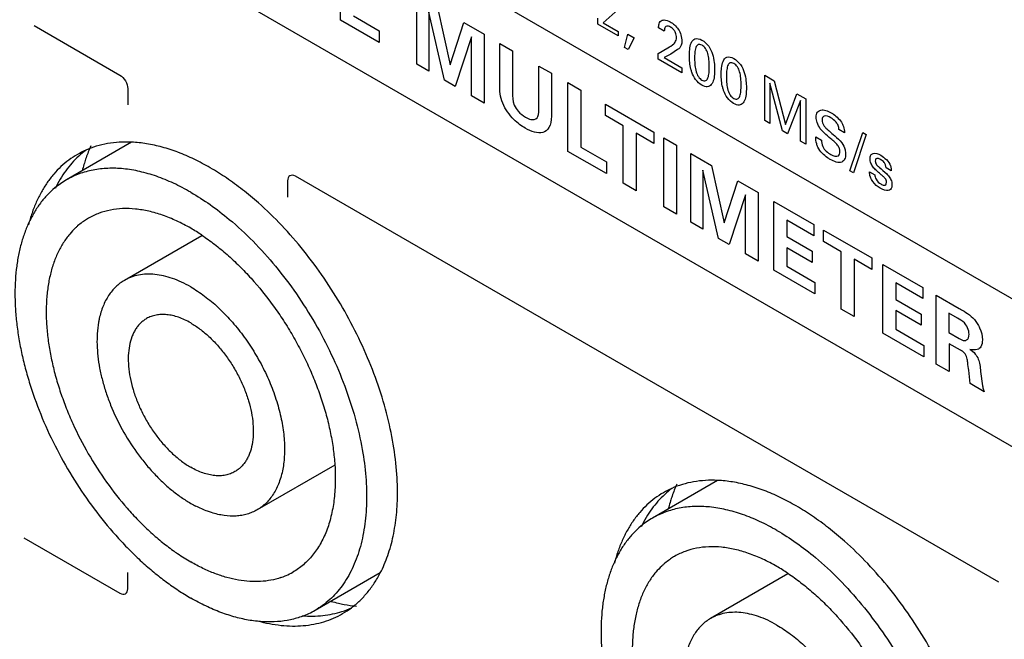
# Model space of a CAD drawing. Header units: inches. Extents: x 0 to 34, y 0 to 22.
# Tile 120 of 136: x 26.576 to 27.244, y 13.965 to 14.386. Entities that reach past the tile are written whole.
import ezdxf

# ---------------------------------------------------------------- set-up
doc = ezdxf.new("R2010")
doc.units = ezdxf.units.IN
doc.header["$LTSCALE"] = 1.87
doc.header["$MEASUREMENT"] = 0
doc.layers.get('0').update_dxf_attribs({"linetype": 'CONTINUOUS'})
doc.layers.add('02___PRT_ALL_AXES', color=7, linetype='CONTINUOUS')

msp = doc.modelspace()

# ---------------------------------------------------------------- linework, layer by layer
at = {"color": 40, "linetype": 'CONTINUOUS'}
for p, q in [((22.01252, 17.21976), (27.7666, 13.89743)), ((27.7666, 13.797), (22.01252, 17.11933)), ((26.79347, 14.38527), (26.79347, 14.43193)), ((26.84524, 14.35537), (26.84524, 14.4021)), ((26.80231, 14.38811), (26.81966, 14.37809)), ((26.86416, 14.34445), (26.85336, 14.39076)), ((26.85336, 14.39076), (26.85336, 14.35069)), ((26.85941, 14.39392), (26.86797, 14.35499)), ((26.98185, 14.39251), (26.97164, 14.38355)), ((26.58555, 14.38161), (26.64374, 14.34801)), ((26.81966, 14.37014), (26.79347, 14.38527)), ((26.86797, 14.35499), (26.8772, 14.38365)), ((26.8772, 14.38365), (26.89097, 14.3757)), ((26.96803, 14.38253), (26.96803, 14.38665)), ((26.98185, 14.37455), (26.96803, 14.38253)), ((26.97164, 14.38355), (26.98185, 14.37765)), ((26.81966, 14.37809), (26.81966, 14.37014)), ((26.89097, 14.3757), (26.89097, 14.32897)), ((26.98185, 14.37765), (26.98185, 14.37455)), ((26.98618, 14.36668), (26.98854, 14.37579)), ((26.98854, 14.37579), (26.99282, 14.37332)), ((27.01326, 14.37782), (27.00938, 14.38006)), ((26.88235, 14.37401), (26.87133, 14.34031)), ((26.88235, 14.33395), (26.88235, 14.37401)), ((26.90156, 14.36945), (26.91023, 14.36444)), ((26.90156, 14.34154), (26.90156, 14.36945)), ((26.99282, 14.37332), (26.98869, 14.36524)), ((26.91023, 14.36444), (26.91023, 14.33601)), ((26.98869, 14.36524), (26.98618, 14.36668)), ((27.00901, 14.36274), (27.01569, 14.36646)), ((27.00901, 14.35886), (27.00901, 14.36274)), ((27.01757, 14.36218), (27.01311, 14.35986)), ((27.02229, 14.36525), (27.01757, 14.36218)), ((26.85336, 14.35069), (26.84524, 14.35537)), ((27.02524, 14.3495), (27.00901, 14.35886)), ((27.01311, 14.35986), (27.02524, 14.35286)), ((26.92814, 14.3541), (26.9366, 14.34922)), ((26.92814, 14.32619), (26.92814, 14.3541)), ((26.9366, 14.34922), (26.9366, 14.32008)), ((27.02524, 14.35286), (27.02524, 14.3495)), ((27.08138, 14.34781), (27.08791, 14.34404)), ((27.08138, 14.31708), (27.08138, 14.34781)), ((26.87133, 14.34031), (26.86416, 14.34445)), ((26.94774, 14.34285), (26.95659, 14.33775)), ((26.94774, 14.29619), (26.94774, 14.34285)), ((27.09337, 14.31016), (27.08496, 14.34251)), ((27.08496, 14.34251), (27.08496, 14.31501)), ((27.08791, 14.34404), (27.09543, 14.31437)), ((26.64904, 14.33883), (26.64904, 14.32778)), ((26.95659, 14.33775), (26.95659, 14.29904)), ((27.09543, 14.31437), (27.10314, 14.33525)), ((27.10314, 14.33525), (27.10921, 14.33174)), ((26.89097, 14.32897), (26.88235, 14.33395)), ((26.97327, 14.32818), (27.00607, 14.30924)), ((26.97327, 14.32042), (26.97327, 14.32818)), ((27.1056, 14.33076), (27.09687, 14.30813)), ((27.1056, 14.30309), (27.1056, 14.33076)), ((27.10921, 14.33174), (27.10921, 14.30101)), ((26.98531, 14.31347), (26.97327, 14.32042)), ((27.08496, 14.31501), (27.08138, 14.31708)), ((26.98531, 14.2745), (26.98531, 14.31347)), ((27.00607, 14.30148), (26.99404, 14.30843)), ((26.99404, 14.30843), (26.99404, 14.26946)), ((27.00607, 14.30924), (27.00607, 14.30148)), ((27.09687, 14.30813), (27.09337, 14.31016)), ((27.13561, 14.30883), (27.13178, 14.31105)), ((27.13927, 14.28297), (27.1479, 14.30902)), ((27.1503, 14.30763), (27.14171, 14.28157)), ((27.1479, 14.30902), (27.1503, 14.30763)), ((27.01285, 14.30545), (27.02152, 14.30044)), ((27.01285, 14.2586), (27.01285, 14.30545)), ((27.10921, 14.30101), (27.1056, 14.30309)), ((27.116, 14.30607), (27.11984, 14.30386)), ((26.97394, 14.28107), (26.94774, 14.29619)), ((26.95659, 14.29904), (26.97394, 14.28901)), ((27.02152, 14.30044), (27.02152, 14.25359)), ((27.03121, 14.29472), (27.04538, 14.28655)), ((27.03121, 14.248), (27.03121, 14.29472)), ((26.97394, 14.28901), (26.97394, 14.28107)), ((27.05013, 14.23707), (27.03933, 14.28338)), ((27.03933, 14.28338), (27.03933, 14.24331)), ((27.04538, 14.28655), (27.05394, 14.24761)), ((27.14171, 14.28157), (27.13927, 14.28297)), ((27.15254, 14.28233), (27.15619, 14.28023)), ((27.16728, 14.28293), (27.16375, 14.28498)), ((26.75758, 14.27616), (26.75758, 14.2651)), ((27.24032, 14.00355), (26.76289, 14.27922)), ((26.99404, 14.26946), (26.98531, 14.2745)), ((27.05394, 14.24761), (27.06317, 14.27627)), ((27.06317, 14.27627), (27.07694, 14.26832)), ((27.07694, 14.26832), (27.07694, 14.2216)), ((27.06832, 14.26664), (27.05729, 14.23294)), ((27.06832, 14.22657), (27.06832, 14.26664)), ((27.08764, 14.26215), (27.11472, 14.24651)), ((27.08764, 14.21542), (27.08764, 14.26215)), ((27.02152, 14.25359), (27.01285, 14.2586)), ((27.03933, 14.24331), (27.03121, 14.248)), ((27.11472, 14.23888), (27.09631, 14.24951)), ((27.09631, 14.24951), (27.09631, 14.23839)), ((27.11472, 14.24651), (27.11472, 14.23888)), ((27.12128, 14.24272), (27.15408, 14.22378)), ((27.12128, 14.23497), (27.12128, 14.24272)), ((27.05729, 14.23294), (27.05013, 14.23707)), ((27.09631, 14.23839), (27.11355, 14.22844)), ((27.13331, 14.22802), (27.12128, 14.23497)), ((27.11355, 14.22081), (27.09631, 14.23077)), ((27.09631, 14.23077), (27.09631, 14.21817)), ((27.11355, 14.22844), (27.11355, 14.22081)), ((27.13331, 14.18905), (27.13331, 14.22802)), ((27.07694, 14.2216), (27.06832, 14.22657)), ((27.15408, 14.21603), (27.14204, 14.22298)), ((27.14204, 14.22298), (27.14204, 14.18401)), ((27.15408, 14.22378), (27.15408, 14.21603)), ((27.11534, 14.19942), (27.08764, 14.21542)), ((27.09631, 14.21817), (27.11534, 14.20718)), ((27.16164, 14.21942), (27.18873, 14.20378)), ((27.16164, 14.17269), (27.16164, 14.21942)), ((27.11534, 14.20718), (27.11534, 14.19942)), ((27.18873, 14.19615), (27.17031, 14.20679)), ((27.17031, 14.20679), (27.17031, 14.19566)), ((27.18873, 14.20378), (27.18873, 14.19615)), ((27.17031, 14.19566), (27.18755, 14.18571)), ((27.19785, 14.19851), (27.21336, 14.18956)), ((27.19785, 14.15178), (27.19785, 14.19851)), ((27.14204, 14.18401), (27.13331, 14.18905)), ((27.18755, 14.17809), (27.17031, 14.18804)), ((27.17031, 14.18804), (27.17031, 14.17544)), ((27.18755, 14.18571), (27.18755, 14.17809)), ((27.21224, 14.18283), (27.20641, 14.1862)), ((27.20641, 14.1862), (27.20641, 14.17314)), ((27.17031, 14.17544), (27.18935, 14.16445)), ((27.18935, 14.15669), (27.16164, 14.17269)), ((27.20641, 14.17314), (27.21341, 14.1691)), ((27.18935, 14.16445), (27.18935, 14.15669)), ((27.21431, 14.16115), (27.20669, 14.16555)), ((27.20669, 14.16555), (27.20669, 14.14668)), ((27.20669, 14.14668), (27.19785, 14.15178)), ((27.22796, 14.1468), (27.22919, 14.13705)), ((27.23043, 14.13297), (27.22086, 14.1385)), ((26.57862, 14.03372), (26.64374, 13.99612)), ((26.64904, 13.99918), (26.64904, 14.01024))]:
    msp.add_line(p, q, dxfattribs=at)
at = {"color": 7, "linetype": 'CONTINUOUS'}
for p, q in [((26.65171, 14.30234), (26.60747, 14.27679)), ((26.69933, 14.2389), (26.64684, 14.20859)), ((26.78962, 14.08318), (26.73685, 14.05271)), ((27.04946, 14.07268), (27.00526, 14.04716)), ((26.82038, 14.01001), (26.77622, 13.98451)), ((27.09712, 14.00927), (27.04463, 13.97896))]:
    msp.add_line(p, q, dxfattribs=at)
for centre, radius, start, end in [((26.71693, 14.25881), 0.10163, 156.19214, 161.0682), ((26.73029, 14.25427), 0.11575, 162.9572, 165.02507), ((26.72515, 14.25586), 0.11037, 161.00677, 162.96408), ((26.73442, 14.25314), 0.12002, 165.01286, 165.50555), ((26.63586, 14.22766), 0.05674, 120.02225, 129.70332), ((26.64617, 14.20994), 0.04725, 126.24976, 131.14759), ((26.64578, 14.21047), 0.04659, 124.0966, 126.24533), ((26.64561, 14.21072), 0.04629, 119.99893, 124.0951), ((26.62329, 14.1253), 0.13702, 56.28051, 59.97966), ((27.11467, 14.02915), 0.10163, 156.19214, 161.0682), ((27.12274, 14.02626), 0.1102, 161.00621, 162.81333), ((26.73221, 14.127), 0.08066, 239.97063, 242.83391), ((27.13216, 14.02349), 0.12002, 165.01286, 165.50555), ((27.12781, 14.02468), 0.11551, 162.80875, 165.02698), ((27.03365, 13.99803), 0.05675, 120.02262, 129.76702), ((27.0434, 13.98109), 0.04629, 119.99893, 124.0951), ((27.04397, 13.9803), 0.04726, 126.31681, 131.14716), ((27.04358, 13.98084), 0.0466, 124.09675, 126.31256), ((27.02108, 13.89567), 0.13702, 56.28051, 59.97966), ((26.73754, 14.05182), 0.04764, 288.88693, 290.88866), ((26.73774, 14.05131), 0.0471, 290.88576, 293.50071), ((26.73801, 14.0507), 0.04642, 293.48987, 299.99535), ((26.81858, 14.10408), 0.11774, 254.50418, 256.98057), ((26.81714, 14.09798), 0.11147, 256.99542, 258.99709), ((26.81568, 14.09039), 0.10374, 258.98823, 263.68726), ((26.74788, 14.03365), 0.05672, 290.47338, 299.98171)]:
    msp.add_arc(centre, radius, start, end, dxfattribs=at)
at = {"color": 40, "linetype": 'CONTINUOUS'}
for points, knots in [([(27.00938, 14.38006), (27.00941, 14.38104), (27.00961, 14.38334), (27.01082, 14.38478), (27.01174, 14.38517)], [0, 0, 0, 0, 0.414425, 1, 1, 1, 1]), ([(27.01174, 14.38517), (27.01216, 14.38534), (27.01382, 14.38566), (27.01586, 14.38492), (27.01727, 14.3841)], [0, 0, 0, 0, 0.281481, 1, 1, 1, 1]), ([(27.01742, 14.38057), (27.01661, 14.38104), (27.01511, 14.38162), (27.01346, 14.38052), (27.01326, 14.37884), (27.01326, 14.37782)], [0, 0, 0, 0, 0.354483, 0.616068, 1, 1, 1, 1]), ([(27.01727, 14.3841), (27.01916, 14.38301), (27.02225, 14.38038), (27.02482, 14.37506), (27.02516, 14.37231), (27.02516, 14.37095)], [0, 0, 0, 0, 0.467438, 0.708537, 1, 1, 1, 1]), ([(27.02152, 14.3734), (27.02152, 14.37441), (27.0212, 14.37635), (27.01953, 14.37911), (27.01817, 14.38014), (27.01742, 14.38057)], [0, 0, 0, 0, 0.403119, 0.659663, 1, 1, 1, 1]), ([(27.01963, 14.36925), (27.01996, 14.36957), (27.0209, 14.37058), (27.02152, 14.37212), (27.02152, 14.3734)], [0, 0, 0, 0, 0.332917, 1, 1, 1, 1]), ([(27.02516, 14.37095), (27.02516, 14.36998), (27.02481, 14.36739), (27.02324, 14.36609), (27.02229, 14.36525)], [0, 0, 0, 0, 0.352924, 1, 1, 1, 1]), ([(27.03026, 14.36098), (27.03026, 14.36242), (27.03039, 14.36556), (27.03124, 14.36994), (27.03376, 14.37345), (27.03714, 14.37267), (27.03882, 14.37171)], [0, 0, 0, 0, 0.208081, 0.465254, 0.719963, 1, 1, 1, 1]), ([(27.03885, 14.36828), (27.0379, 14.36883), (27.03587, 14.36915), (27.03444, 14.36662), (27.03388, 14.36318), (27.0338, 14.36052), (27.0338, 14.35915)], [0, 0, 0, 0, 0.222541, 0.452509, 0.721558, 1, 1, 1, 1]), ([(27.03882, 14.37171), (27.0404, 14.37079), (27.04357, 14.36803), (27.04624, 14.36204), (27.04721, 14.3567), (27.04737, 14.35335), (27.04737, 14.35179)], [0, 0, 0, 0, 0.272858, 0.515112, 0.7671, 1, 1, 1, 1]), ([(27.04379, 14.35347), (27.04379, 14.35509), (27.0437, 14.35807), (27.04305, 14.3623), (27.0415, 14.36615), (27.03969, 14.3678), (27.03885, 14.36828)], [0, 0, 0, 0, 0.330945, 0.595925, 0.801431, 1, 1, 1, 1]), ([(27.03193, 14.34993), (27.03169, 14.35061), (27.03051, 14.35446), (27.03026, 14.35814), (27.03026, 14.36098)], [0, 0, 0, 0, 0.175072, 1, 1, 1, 1]), ([(27.0338, 14.35915), (27.0338, 14.35762), (27.03391, 14.35474), (27.03458, 14.3506), (27.03613, 14.34678), (27.03794, 14.3451), (27.03878, 14.34461)], [0, 0, 0, 0, 0.319725, 0.585215, 0.796576, 1, 1, 1, 1]), ([(27.05185, 14.34852), (27.05185, 14.34995), (27.05197, 14.35309), (27.05282, 14.35748), (27.05534, 14.36099), (27.05873, 14.36021), (27.0604, 14.35925)], [0, 0, 0, 0, 0.208051, 0.465169, 0.719835, 1, 1, 1, 1]), ([(27.06044, 14.35582), (27.05949, 14.35637), (27.05746, 14.35669), (27.05603, 14.35416), (27.05547, 14.35072), (27.05539, 14.34806), (27.05539, 14.34669)], [0, 0, 0, 0, 0.222544, 0.452518, 0.721564, 1, 1, 1, 1]), ([(27.0604, 14.35925), (27.06199, 14.35833), (27.06516, 14.35557), (27.06783, 14.34957), (27.0688, 14.34423), (27.06895, 14.34089), (27.06895, 14.33932)], [0, 0, 0, 0, 0.272843, 0.515097, 0.767093, 1, 1, 1, 1]), ([(27.06538, 14.341), (27.06538, 14.34262), (27.06528, 14.3456), (27.06463, 14.34984), (27.06309, 14.35369), (27.06128, 14.35533), (27.06044, 14.35582)], [0, 0, 0, 0, 0.331009, 0.596069, 0.801628, 1, 1, 1, 1]), ([(27.03874, 14.3411), (27.03726, 14.34196), (27.03438, 14.34456), (27.0325, 14.34825), (27.03193, 14.34993)], [0, 0, 0, 0, 0.532318, 1, 1, 1, 1]), ([(27.03878, 14.34461), (27.0397, 14.34408), (27.04166, 14.34377), (27.0431, 14.34617), (27.0437, 14.3495), (27.04379, 14.35211), (27.04379, 14.35347)], [0, 0, 0, 0, 0.220442, 0.449488, 0.718273, 1, 1, 1, 1]), ([(27.04737, 14.35179), (27.04737, 14.35022), (27.04724, 14.34562), (27.04584, 14.34143), (27.04383, 14.34042)], [0, 0, 0, 0, 0.330267, 1, 1, 1, 1]), ([(27.0535, 14.33747), (27.05327, 14.33815), (27.05209, 14.342), (27.05185, 14.34568), (27.05185, 14.34852)], [0, 0, 0, 0, 0.175047, 1, 1, 1, 1]), ([(26.90363, 14.32884), (26.90273, 14.331), (26.90156, 14.33554), (26.90156, 14.33952), (26.90156, 14.34154)], [0, 0, 0, 0, 0.490496, 1, 1, 1, 1]), ([(27.04383, 14.34042), (27.04341, 14.34021), (27.04191, 14.3398), (27.04001, 14.34037), (27.03874, 14.3411)], [0, 0, 0, 0, 0.312437, 1, 1, 1, 1]), ([(27.05539, 14.34669), (27.05539, 14.34516), (27.0555, 14.34228), (27.05617, 14.33814), (27.05771, 14.33432), (27.05952, 14.33264), (27.06037, 14.33215)], [0, 0, 0, 0, 0.319648, 0.585045, 0.796352, 1, 1, 1, 1]), ([(27.06037, 14.33215), (27.06128, 14.33162), (27.06325, 14.33131), (27.06469, 14.3337), (27.06529, 14.33704), (27.06538, 14.33965), (27.06538, 14.341)], [0, 0, 0, 0, 0.220249, 0.449353, 0.718217, 1, 1, 1, 1]), ([(26.91023, 14.33601), (26.91023, 14.33341), (26.91029, 14.329), (26.91435, 14.32245), (26.91735, 14.3204), (26.91902, 14.31943)], [0, 0, 0, 0, 0.440595, 0.672148, 1, 1, 1, 1]), ([(27.06032, 14.32864), (27.05884, 14.3295), (27.05596, 14.3321), (27.05408, 14.33579), (27.0535, 14.33747)], [0, 0, 0, 0, 0.532318, 1, 1, 1, 1]), ([(27.06895, 14.33932), (27.06895, 14.33776), (27.06882, 14.33316), (27.06742, 14.32897), (27.06542, 14.32796)], [0, 0, 0, 0, 0.330273, 1, 1, 1, 1]), ([(26.91886, 14.31196), (26.91626, 14.31347), (26.91045, 14.3176), (26.9053, 14.32477), (26.90363, 14.32884)], [0, 0, 0, 0, 0.450852, 1, 1, 1, 1]), ([(27.06542, 14.32796), (27.065, 14.32774), (27.06349, 14.32734), (27.06159, 14.32791), (27.06032, 14.32864)], [0, 0, 0, 0, 0.312261, 1, 1, 1, 1]), ([(26.92686, 14.31898), (26.92707, 14.31923), (26.9282, 14.321), (26.92814, 14.32391), (26.92814, 14.32619)], [0, 0, 0, 0, 0.164308, 1, 1, 1, 1]), ([(27.11637, 14.31922), (27.11637, 14.32061), (27.11691, 14.32306), (27.1195, 14.32453), (27.12283, 14.32415), (27.12526, 14.32307), (27.12651, 14.32235)], [0, 0, 0, 0, 0.253899, 0.489097, 0.737966, 1, 1, 1, 1]), ([(27.12651, 14.32235), (27.12705, 14.32204), (27.12969, 14.32037), (27.13255, 14.31765), (27.13399, 14.31501)], [0, 0, 0, 0, 0.201776, 1, 1, 1, 1]), ([(26.9366, 14.32008), (26.9366, 14.3171), (26.93576, 14.31195), (26.9311, 14.30843), (26.92515, 14.3089), (26.92095, 14.31076), (26.91886, 14.31196)], [0, 0, 0, 0, 0.289177, 0.530099, 0.765561, 1, 1, 1, 1]), ([(26.91902, 14.31943), (26.92023, 14.31873), (26.9232, 14.31729), (26.92591, 14.31784), (26.92686, 14.31898)], [0, 0, 0, 0, 0.410121, 1, 1, 1, 1]), ([(27.11913, 14.31158), (27.11821, 14.31284), (27.11674, 14.31552), (27.11637, 14.31815), (27.11637, 14.31922)], [0, 0, 0, 0, 0.544684, 1, 1, 1, 1]), ([(27.12618, 14.31897), (27.12468, 14.31983), (27.1224, 14.32073), (27.12053, 14.31939), (27.12028, 14.3181), (27.12028, 14.31739)], [0, 0, 0, 0, 0.552749, 0.773308, 1, 1, 1, 1]), ([(27.12028, 14.31739), (27.12028, 14.3168), (27.12042, 14.31556), (27.12148, 14.31356), (27.1231, 14.31179), (27.12435, 14.31068), (27.12507, 14.31007)], [0, 0, 0, 0, 0.225177, 0.428881, 0.675951, 1, 1, 1, 1]), ([(27.13178, 14.31105), (27.13174, 14.31188), (27.13142, 14.31362), (27.12943, 14.31686), (27.12744, 14.31824), (27.12618, 14.31897)], [0, 0, 0, 0, 0.274398, 0.507626, 1, 1, 1, 1]), ([(27.13399, 14.31501), (27.13433, 14.31438), (27.1353, 14.31227), (27.13554, 14.31018), (27.13561, 14.30883)], [0, 0, 0, 0, 0.308529, 1, 1, 1, 1]), ([(27.12636, 14.30469), (27.12482, 14.30602), (27.12235, 14.30808), (27.11992, 14.31052), (27.11913, 14.31158)], [0, 0, 0, 0, 0.626423, 1, 1, 1, 1]), ([(27.12507, 14.31007), (27.12634, 14.30897), (27.12924, 14.30643), (27.13224, 14.30379), (27.13366, 14.30187)], [0, 0, 0, 0, 0.433411, 1, 1, 1, 1]), ([(27.11755, 14.29896), (27.1172, 14.29969), (27.11621, 14.30216), (27.116, 14.30455), (27.116, 14.30607)], [0, 0, 0, 0, 0.303502, 1, 1, 1, 1]), ([(27.11984, 14.30386), (27.11988, 14.3025), (27.12048, 14.29821), (27.12431, 14.29518), (27.12625, 14.29407)], [0, 0, 0, 0, 0.373284, 1, 1, 1, 1]), ([(27.13248, 14.29596), (27.13248, 14.29668), (27.13226, 14.29827), (27.13076, 14.30065), (27.12873, 14.30264), (27.12721, 14.30396), (27.12636, 14.30469)], [0, 0, 0, 0, 0.226867, 0.433281, 0.68513, 1, 1, 1, 1]), ([(27.13366, 14.30187), (27.13468, 14.30052), (27.13605, 14.29771), (27.13632, 14.29517), (27.13632, 14.29421)], [0, 0, 0, 0, 0.592952, 1, 1, 1, 1]), ([(27.12581, 14.2907), (27.12519, 14.29106), (27.12227, 14.2929), (27.119, 14.29599), (27.11755, 14.29896)], [0, 0, 0, 0, 0.208279, 1, 1, 1, 1]), ([(27.13632, 14.29421), (27.13632, 14.29292), (27.13589, 14.29055), (27.13274, 14.2877), (27.12853, 14.28913), (27.12581, 14.2907)], [0, 0, 0, 0, 0.226279, 0.449574, 1, 1, 1, 1]), ([(27.12625, 14.29407), (27.12809, 14.293), (27.13143, 14.29192), (27.13248, 14.29478), (27.13248, 14.29596)], [0, 0, 0, 0, 0.643577, 1, 1, 1, 1]), ([(27.15291, 14.29119), (27.15291, 14.2921), (27.15325, 14.29375), (27.15553, 14.29547), (27.15832, 14.29454), (27.16013, 14.29349)], [0, 0, 0, 0, 0.23402, 0.462234, 1, 1, 1, 1]), ([(27.16002, 14.2807), (27.1591, 14.28147), (27.15738, 14.28292), (27.15503, 14.28526), (27.1532, 14.28822), (27.15291, 14.29025), (27.15291, 14.29119)], [0, 0, 0, 0, 0.286328, 0.534798, 0.753057, 1, 1, 1, 1]), ([(27.16016, 14.29053), (27.15946, 14.29093), (27.15828, 14.29147), (27.15673, 14.29131), (27.15641, 14.29026), (27.15641, 14.28963)], [0, 0, 0, 0, 0.40881, 0.684204, 1, 1, 1, 1]), ([(27.15641, 14.28963), (27.15641, 14.28888), (27.15719, 14.28695), (27.15845, 14.28591), (27.15903, 14.2854)], [0, 0, 0, 0, 0.523049, 1, 1, 1, 1]), ([(27.16375, 14.28498), (27.16377, 14.28561), (27.16363, 14.28692), (27.16224, 14.2892), (27.16095, 14.29008), (27.16016, 14.29053)], [0, 0, 0, 0, 0.315853, 0.560468, 1, 1, 1, 1]), ([(27.15976, 14.27123), (27.15802, 14.27223), (27.15526, 14.27435), (27.15282, 14.27893), (27.15253, 14.28123), (27.15254, 14.28233)], [0, 0, 0, 0, 0.494301, 0.726884, 1, 1, 1, 1]), ([(27.15903, 14.2854), (27.16076, 14.28392), (27.16331, 14.28193), (27.16576, 14.27923), (27.16636, 14.27823)], [0, 0, 0, 0, 0.68392, 1, 1, 1, 1]), ([(27.1668, 14.28632), (27.16691, 14.28597), (27.16724, 14.28479), (27.16728, 14.28368), (27.16728, 14.28293)], [0, 0, 0, 0, 0.289781, 1, 1, 1, 1]), ([(27.15619, 14.28023), (27.15617, 14.27935), (27.15681, 14.27653), (27.15908, 14.27469), (27.16024, 14.27402)], [0, 0, 0, 0, 0.399515, 1, 1, 1, 1]), ([(27.16408, 14.27516), (27.16408, 14.2756), (27.16396, 14.27655), (27.16302, 14.27803), (27.16166, 14.27931), (27.16062, 14.28019), (27.16002, 14.2807)], [0, 0, 0, 0, 0.210695, 0.403365, 0.655878, 1, 1, 1, 1]), ([(27.16636, 14.27823), (27.1666, 14.27782), (27.16743, 14.27623), (27.16776, 14.27452), (27.16776, 14.27346)], [0, 0, 0, 0, 0.269211, 1, 1, 1, 1]), ([(27.16024, 14.27402), (27.16058, 14.27382), (27.16174, 14.27318), (27.16296, 14.27306), (27.16349, 14.27351)], [0, 0, 0, 0, 0.287799, 1, 1, 1, 1]), ([(27.16776, 14.27346), (27.16776, 14.27289), (27.16752, 14.27094), (27.16637, 14.26966), (27.16526, 14.2695)], [0, 0, 0, 0, 0.275135, 1, 1, 1, 1]), ([(27.21336, 14.18956), (27.21447, 14.18893), (27.21863, 14.1866), (27.22326, 14.18302), (27.22561, 14.17932)], [0, 0, 0, 0, 0.264449, 1, 1, 1, 1]), ([(27.21795, 14.17844), (27.21762, 14.17889), (27.21584, 14.18094), (27.21379, 14.18194), (27.21224, 14.18283)], [0, 0, 0, 0, 0.205773, 1, 1, 1, 1]), ([(27.22007, 14.17197), (27.22007, 14.17267), (27.21991, 14.17474), (27.21888, 14.1772), (27.21795, 14.17844)], [0, 0, 0, 0, 0.351886, 1, 1, 1, 1]), ([(27.22561, 14.17932), (27.22622, 14.17836), (27.2282, 14.17474), (27.22914, 14.17072), (27.22914, 14.16829)], [0, 0, 0, 0, 0.275157, 1, 1, 1, 1]), ([(27.21341, 14.1691), (27.21372, 14.16892), (27.21524, 14.16806), (27.21688, 14.16751), (27.21784, 14.16784)], [0, 0, 0, 0, 0.200032, 1, 1, 1, 1]), ([(27.21784, 14.16784), (27.21805, 14.1679), (27.2194, 14.16844), (27.22007, 14.17025), (27.22007, 14.17197)], [0, 0, 0, 0, 0.151392, 1, 1, 1, 1]), ([(27.22914, 14.16829), (27.22914, 14.16645), (27.22859, 14.16337), (27.22543, 14.16094), (27.22245, 14.1613), (27.22069, 14.16173)], [0, 0, 0, 0, 0.339512, 0.610384, 1, 1, 1, 1]), ([(27.21868, 14.15598), (27.21838, 14.15717), (27.21695, 14.15968), (27.21513, 14.16068), (27.21431, 14.16115)], [0, 0, 0, 0, 0.532047, 1, 1, 1, 1]), ([(27.22069, 14.16173), (27.22193, 14.16089), (27.22417, 14.15914), (27.22661, 14.15507), (27.22751, 14.15097), (27.2278, 14.14829), (27.22796, 14.1468)], [0, 0, 0, 0, 0.282916, 0.496423, 0.72404, 1, 1, 1, 1]), ([(27.22086, 14.1385), (27.22043, 14.14153), (27.22002, 14.14623), (27.21926, 14.15205), (27.21897, 14.15487), (27.21868, 14.15598)], [0, 0, 0, 0, 0.516707, 0.817552, 1, 1, 1, 1]), ([(27.22919, 14.13705), (27.22929, 14.13656), (27.22956, 14.13522), (27.23006, 14.13383), (27.23043, 14.13297)], [0, 0, 0, 0, 0.365561, 1, 1, 1, 1])]:
    msp.add_open_spline(points, degree=3, knots=knots, dxfattribs=at)
for points in [[(27.01569, 14.36646), (27.0171, 14.36723), (27.01846, 14.3681), (27.01963, 14.36925)], [(26.64374, 14.34801), (26.64509, 14.34723), (26.6479, 14.34429), (26.64904, 14.34039), (26.64904, 14.33883)], [(27.16013, 14.29349), (27.16255, 14.29209), (27.16572, 14.28944), (27.1668, 14.28632)], [(26.76289, 14.27922), (26.76153, 14.28), (26.75872, 14.28031), (26.75758, 14.27772), (26.75758, 14.27616)], [(27.16349, 14.27351), (27.16386, 14.27385), (27.16408, 14.27446), (27.16408, 14.27516)], [(27.16526, 14.2695), (27.16365, 14.26929), (27.16164, 14.27015), (27.15976, 14.27123)], [(26.64374, 13.99612), (26.64509, 13.99534), (26.6479, 13.99504), (26.64904, 13.99762), (26.64904, 13.99918)]]:
    msp.add_open_spline(points, degree=3, dxfattribs=at)
at = {"color": 7, "linetype": 'CONTINUOUS'}
for points, knots in [([(26.69184, 14.26843), (26.68804, 14.27063), (26.68044, 14.27461), (26.66885, 14.27935), (26.65747, 14.28267), (26.6464, 14.28453), (26.63575, 14.2849), (26.62722, 14.28395), (26.62076, 14.28243), (26.61613, 14.28093), (26.61169, 14.27907), (26.60885, 14.27759), (26.60747, 14.27679)], [0, 0, 0, 0, 0.148548, 0.28946, 0.422653, 0.548543, 0.667882, 0.781797, 0.837231, 0.891913, 0.946086, 1, 1, 1, 1]), ([(26.59961, 14.27132), (26.59781, 14.26983), (26.59436, 14.2666), (26.58973, 14.26111), (26.58561, 14.25498), (26.58202, 14.24823), (26.57898, 14.24089), (26.57651, 14.23302), (26.57461, 14.22464), (26.5733, 14.21579), (26.57258, 14.20653), (26.57244, 14.19689), (26.57291, 14.18692), (26.57396, 14.17668), (26.57559, 14.1662), (26.57781, 14.15556), (26.58059, 14.14478), (26.58506, 14.13022), (26.59198, 14.11207), (26.60219, 14.09081), (26.61416, 14.07033), (26.62765, 14.05104), (26.64004, 14.03615), (26.6505, 14.02516), (26.65849, 14.01751), (26.66664, 14.01042), (26.67492, 14.00392), (26.68329, 13.99805), (26.68899, 13.99452), (26.69184, 13.99287)], [0, 0, 0, 0, 0.021376, 0.043228, 0.065726, 0.089014, 0.113205, 0.138385, 0.164611, 0.191913, 0.2203, 0.249757, 0.280252, 0.311734, 0.344142, 0.377398, 0.411418, 0.446105, 0.517048, 0.589356, 0.662082, 0.734265, 0.804965, 0.839489, 0.873318, 0.906361, 0.938541, 0.969781, 1, 1, 1, 1]), ([(26.69184, 14.26843), (26.69635, 14.26583), (26.70534, 14.26003), (26.7138, 14.25349), (26.71799, 14.24999)], [0, 0, 0, 0, 0.487785, 1, 1, 1, 1]), ([(26.69184, 14.24394), (26.68872, 14.24574), (26.68247, 14.24901), (26.67294, 14.25292), (26.66358, 14.25565), (26.65448, 14.25717), (26.64572, 14.25748), (26.63739, 14.25655), (26.62957, 14.25439), (26.62474, 14.25212), (26.62247, 14.25081)], [0, 0, 0, 0, 0.148568, 0.289515, 0.422735, 0.548646, 0.668007, 0.781943, 0.89199, 1, 1, 1, 1]), ([(26.71799, 14.24999), (26.7236, 14.24529), (26.73456, 14.23513), (26.74976, 14.21819), (26.76384, 14.19953), (26.77649, 14.17953), (26.78749, 14.15856), (26.79661, 14.13705), (26.80368, 14.11541), (26.80701, 14.10084), (26.80827, 14.09364)], [0, 0, 0, 0, 0.119278, 0.243393, 0.370843, 0.499997, 0.629151, 0.756602, 0.880715, 1, 1, 1, 1]), ([(26.61508, 14.24552), (26.6146, 14.24511), (26.61271, 14.24338), (26.61095, 14.24151), (26.60971, 14.24004)], [0, 0, 0, 0, 0.247593, 1, 1, 1, 1]), ([(26.60971, 14.24004), (26.60812, 14.23815), (26.60516, 14.23407), (26.60146, 14.22727), (26.59845, 14.21974), (26.59615, 14.21155), (26.59459, 14.20275), (26.59375, 14.19342), (26.59366, 14.18361), (26.59409, 14.17694), (26.59442, 14.17355)], [0, 0, 0, 0, 0.105643, 0.215729, 0.331113, 0.452379, 0.579878, 0.713724, 0.853847, 1, 1, 1, 1]), ([(26.69936, 14.23927), (26.7023, 14.23731), (26.70814, 14.2331), (26.71661, 14.22612), (26.72489, 14.21839), (26.73568, 14.20708), (26.7457, 14.19466), (26.75482, 14.18135), (26.76121, 14.17092), (26.76707, 14.16017), (26.77234, 14.14919), (26.77699, 14.13807), (26.78098, 14.12689), (26.78427, 14.11574), (26.78684, 14.1047), (26.78868, 14.09387), (26.78941, 14.0867), (26.78965, 14.08317)], [0, 0, 0, 0, 0.057015, 0.116106, 0.177051, 0.23961, 0.368336, 0.433911, 0.499835, 0.565764, 0.631356, 0.696272, 0.760187, 0.822789, 0.883793, 0.942937, 1, 1, 1, 1]), ([(26.64684, 14.20859), (26.64578, 14.20798), (26.64373, 14.20662), (26.6409, 14.20421), (26.63833, 14.20143), (26.63602, 14.19829), (26.634, 14.19483), (26.63164, 14.18968), (26.63039, 14.18552), (26.62976, 14.18265)], [0, 0, 0, 0, 0.114654, 0.230432, 0.34841, 0.469554, 0.594703, 0.724546, 1, 1, 1, 1]), ([(26.69184, 14.20413), (26.68982, 14.20531), (26.68576, 14.20743), (26.67958, 14.20996), (26.67351, 14.21173), (26.66761, 14.21272), (26.66192, 14.21292), (26.65652, 14.21231), (26.65227, 14.21114), (26.64909, 14.20981), (26.64758, 14.20902), (26.64684, 14.20859)], [0, 0, 0, 0, 0.14853, 0.289483, 0.422701, 0.548594, 0.667939, 0.781868, 0.891904, 0.946082, 1, 1, 1, 1]), ([(26.69184, 14.20413), (26.69343, 14.20322), (26.69661, 14.20124), (26.7029, 14.19679), (26.7106, 14.19032), (26.71929, 14.18139), (26.7274, 14.17138), (26.73475, 14.1605), (26.74119, 14.14899), (26.74657, 14.13708), (26.75078, 14.12504), (26.75328, 14.11498), (26.75459, 14.10708), (26.75523, 14.10136), (26.75552, 14.09579), (26.75547, 14.09041), (26.75507, 14.08525), (26.75411, 14.07883), (26.75248, 14.07279), (26.75012, 14.0673), (26.74806, 14.06361), (26.7457, 14.06028), (26.74304, 14.05733), (26.7401, 14.05478), (26.73795, 14.05335), (26.73685, 14.05271)], [0, 0, 0, 0, 0.030654, 0.062394, 0.128733, 0.198309, 0.270275, 0.343639, 0.417358, 0.490369, 0.561643, 0.630228, 0.66326, 0.695328, 0.726357, 0.756294, 0.785099, 0.812757, 0.864648, 0.88903, 0.912475, 0.935115, 0.957116, 0.978672, 1, 1, 1, 1]), ([(26.62976, 14.18265), (26.62958, 14.18184), (26.62891, 14.17844), (26.62852, 14.17499), (26.62836, 14.17238)], [0, 0, 0, 0, 0.242112, 1, 1, 1, 1]), ([(26.66184, 14.18261), (26.66111, 14.18219), (26.65968, 14.18124), (26.65772, 14.17953), (26.65594, 14.17757), (26.65437, 14.17535), (26.653, 14.17289), (26.65142, 14.16923), (26.65003, 14.16408), (26.64931, 14.15735), (26.64949, 14.15005), (26.65058, 14.14235), (26.65255, 14.1344), (26.65536, 14.12637), (26.65895, 14.11843), (26.66324, 14.11075), (26.66814, 14.1035), (26.67355, 14.09683), (26.67934, 14.09087), (26.68541, 14.08577), (26.68969, 14.08291), (26.69184, 14.08166)], [0, 0, 0, 0, 0.02133, 0.042889, 0.064892, 0.087535, 0.110983, 0.135367, 0.187265, 0.243697, 0.304641, 0.369725, 0.438318, 0.509599, 0.58262, 0.656347, 0.729721, 0.801695, 0.871276, 0.937634, 1, 1, 1, 1]), ([(26.69184, 14.17964), (26.69049, 14.18042), (26.68779, 14.18184), (26.68367, 14.18352), (26.67962, 14.1847), (26.67569, 14.18536), (26.6719, 14.18549), (26.6683, 14.18509), (26.66492, 14.18416), (26.66283, 14.18318), (26.66184, 14.18261)], [0, 0, 0, 0, 0.148508, 0.289494, 0.422751, 0.548656, 0.667999, 0.781941, 0.89199, 1, 1, 1, 1]), ([(26.69184, 14.17964), (26.694, 14.1784), (26.69828, 14.17553), (26.70435, 14.17043), (26.71014, 14.16448), (26.71555, 14.15781), (26.72045, 14.15055), (26.72474, 14.14288), (26.72833, 14.13494), (26.73114, 14.12691), (26.73311, 14.11896), (26.7342, 14.11125), (26.73438, 14.10396), (26.73366, 14.09722), (26.73227, 14.09208), (26.73069, 14.08842), (26.72932, 14.08596), (26.72775, 14.08374), (26.72597, 14.08177), (26.72401, 14.08007), (26.72258, 14.07912), (26.72185, 14.07869)], [0, 0, 0, 0, 0.062366, 0.128724, 0.198305, 0.270279, 0.343653, 0.41738, 0.490401, 0.561682, 0.630275, 0.695359, 0.756303, 0.812735, 0.864633, 0.889017, 0.912465, 0.935108, 0.957111, 0.97867, 1, 1, 1, 1]), ([(26.59442, 14.17355), (26.59474, 14.17019), (26.59563, 14.16338), (26.5976, 14.15313), (26.60021, 14.14271), (26.60346, 14.13222), (26.60731, 14.12171), (26.61324, 14.10773), (26.62199, 14.09071), (26.63433, 14.07145), (26.64601, 14.0566), (26.65603, 14.04573), (26.66373, 14.03822), (26.67162, 14.03135), (26.67706, 14.02715), (26.67981, 14.02517)], [0, 0, 0, 0, 0.057587, 0.117044, 0.178164, 0.240712, 0.304429, 0.369041, 0.49975, 0.630495, 0.75889, 0.821515, 0.882722, 0.942282, 1, 1, 1, 1]), ([(26.62836, 14.17238), (26.6282, 14.16989), (26.62814, 14.16479), (26.6287, 14.15697), (26.62993, 14.14888), (26.6318, 14.1406), (26.63429, 14.13222), (26.63845, 14.12095), (26.64502, 14.10718), (26.65317, 14.09424), (26.66053, 14.08461), (26.66636, 14.07789), (26.67245, 14.07173), (26.67874, 14.06618), (26.68518, 14.0613), (26.68962, 14.05846), (26.69184, 14.05717)], [0, 0, 0, 0, 0.054363, 0.111481, 0.171138, 0.233045, 0.296854, 0.362169, 0.495519, 0.629499, 0.695591, 0.760462, 0.823686, 0.884898, 0.94378, 1, 1, 1, 1]), ([(26.80827, 14.09364), (26.80934, 14.08752), (26.81053, 14.0784), (26.81118, 14.06634), (26.8112, 14.05767), (26.81074, 14.04928), (26.80981, 14.04122), (26.80842, 14.03351), (26.80599, 14.02391), (26.80264, 14.01492), (26.79831, 14.00676), (26.79469, 14.00123), (26.79066, 13.99621), (26.78624, 13.99172), (26.78144, 13.98778), (26.77799, 13.98554), (26.77622, 13.98451)], [0, 0, 0, 0, 0.154139, 0.228117, 0.29988, 0.369357, 0.436508, 0.501327, 0.563846, 0.682234, 0.738488, 0.793022, 0.846108, 0.898058, 0.949228, 1, 1, 1, 1]), ([(26.72185, 14.07869), (26.72086, 14.07812), (26.71877, 14.07715), (26.71539, 14.07621), (26.71179, 14.07581), (26.708, 14.07594), (26.70407, 14.0766), (26.70002, 14.07778), (26.6959, 14.07947), (26.6932, 14.08088), (26.69184, 14.08166)], [0, 0, 0, 0, 0.10801, 0.218059, 0.332001, 0.451344, 0.577249, 0.710506, 0.851492, 1, 1, 1, 1]), ([(26.78965, 14.08317), (26.78992, 14.07905), (26.79011, 14.071), (26.78927, 14.05929), (26.78729, 14.04839), (26.7842, 14.03844), (26.78001, 14.02955), (26.7756, 14.02303), (26.77158, 14.01851), (26.76836, 14.01548), (26.76492, 14.01278), (26.76247, 14.01122), (26.76122, 14.01049)], [0, 0, 0, 0, 0.150911, 0.293677, 0.42812, 0.554452, 0.673348, 0.785993, 0.840536, 0.894195, 0.947251, 1, 1, 1, 1]), ([(26.70589, 14.05087), (26.70502, 14.05115), (26.70142, 14.05238), (26.69795, 14.05393), (26.69538, 14.05524)], [0, 0, 0, 0, 0.241394, 1, 1, 1, 1]), ([(27.08963, 14.0388), (27.08583, 14.041), (27.07823, 14.04498), (27.06664, 14.04972), (27.05526, 14.05304), (27.04419, 14.0549), (27.03354, 14.05527), (27.02501, 14.05432), (27.01855, 14.0528), (27.01392, 14.0513), (27.00948, 14.04944), (27.00664, 14.04796), (27.00526, 14.04716)], [0, 0, 0, 0, 0.148548, 0.28946, 0.422653, 0.548543, 0.667882, 0.781797, 0.837231, 0.891913, 0.946086, 1, 1, 1, 1]), ([(26.73685, 14.05271), (26.73579, 14.0521), (26.73359, 14.051), (26.73009, 14.04976), (26.7264, 14.04892), (26.72117, 14.04834), (26.7157, 14.04861), (26.71015, 14.04964), (26.70732, 14.05042), (26.70589, 14.05087)], [0, 0, 0, 0, 0.114684, 0.230493, 0.348493, 0.469659, 0.724344, 0.859375, 1, 1, 1, 1]), ([(26.99735, 14.04165), (26.99556, 14.04016), (26.99211, 14.03692), (26.98748, 14.03143), (26.98336, 14.02529), (26.97978, 14.01854), (26.97675, 14.01121), (26.97428, 14.00333), (26.97239, 13.99495), (26.97108, 13.9861), (26.97036, 13.97684), (26.97024, 13.9672), (26.9707, 13.95723), (26.97175, 13.94699), (26.97339, 13.93652), (26.97561, 13.92587), (26.97839, 13.9151), (26.98287, 13.90054), (26.98979, 13.88239), (27, 13.86114), (27.01197, 13.84067), (27.02545, 13.82139), (27.03784, 13.8065), (27.0483, 13.79552), (27.05629, 13.78787), (27.06444, 13.78078), (27.07272, 13.77429), (27.08108, 13.76842), (27.08678, 13.76489), (27.08963, 13.76324)], [0, 0, 0, 0, 0.021377, 0.043232, 0.065734, 0.089027, 0.113223, 0.138409, 0.16464, 0.191948, 0.22034, 0.2498, 0.280298, 0.311783, 0.344193, 0.377451, 0.411471, 0.446158, 0.517098, 0.589401, 0.662121, 0.734296, 0.804987, 0.839507, 0.873332, 0.906371, 0.938547, 0.969784, 1, 1, 1, 1]), ([(27.08963, 14.0388), (27.09414, 14.0362), (27.10313, 14.0304), (27.11159, 14.02386), (27.11578, 14.02036)], [0, 0, 0, 0, 0.487785, 1, 1, 1, 1]), ([(27.08963, 14.01431), (27.08651, 14.01611), (27.08026, 14.01938), (27.07073, 14.02329), (27.06137, 14.02602), (27.05227, 14.02754), (27.04351, 14.02785), (27.03518, 14.02692), (27.02736, 14.02476), (27.02253, 14.02249), (27.02026, 14.02118)], [0, 0, 0, 0, 0.148568, 0.289515, 0.422735, 0.548646, 0.668007, 0.781943, 0.89199, 1, 1, 1, 1]), ([(26.67981, 14.02517), (26.6808, 14.02446), (26.68472, 14.02171), (26.68876, 14.01915), (26.69184, 14.01737)], [0, 0, 0, 0, 0.255504, 1, 1, 1, 1]), ([(27.11578, 14.02036), (27.12139, 14.01566), (27.13235, 14.0055), (27.14755, 13.98856), (27.16163, 13.9699), (27.17428, 13.9499), (27.18528, 13.92893), (27.1944, 13.90742), (27.20147, 13.88578), (27.2048, 13.87121), (27.20606, 13.86401)], [0, 0, 0, 0, 0.119278, 0.243393, 0.370843, 0.499997, 0.629151, 0.756602, 0.880715, 1, 1, 1, 1]), ([(26.75296, 14.00674), (26.75079, 14.006), (26.74626, 14.00481), (26.73917, 14.00394), (26.73176, 14.00397), (26.72407, 14.0049), (26.71616, 14.00672), (26.70809, 14.00942), (26.69991, 14.01296), (26.69453, 14.01581), (26.69184, 14.01737)], [0, 0, 0, 0, 0.107836, 0.218939, 0.334433, 0.455182, 0.581817, 0.714762, 0.854214, 1, 1, 1, 1]), ([(27.01287, 14.01589), (27.01239, 14.01548), (27.0105, 14.01375), (27.00874, 14.01188), (27.0075, 14.01041)], [0, 0, 0, 0, 0.247593, 1, 1, 1, 1]), ([(27.0075, 14.01041), (27.0059, 14.00851), (27.00292, 14.00439), (26.9992, 13.99754), (26.99618, 13.98995), (26.99389, 13.98169), (26.99233, 13.97282), (26.99152, 13.96341), (26.99147, 13.95352), (26.99192, 13.94679), (26.99226, 13.94337)], [0, 0, 0, 0, 0.105522, 0.215517, 0.330847, 0.452101, 0.579626, 0.713533, 0.853743, 1, 1, 1, 1]), ([(27.09715, 14.00964), (27.10009, 14.00768), (27.10593, 14.00347), (27.1144, 13.99649), (27.12268, 13.98876), (27.13347, 13.97745), (27.14349, 13.96503), (27.15261, 13.95172), (27.159, 13.94129), (27.16486, 13.93054), (27.17013, 13.91956), (27.17478, 13.90844), (27.17877, 13.89726), (27.18206, 13.88611), (27.18463, 13.87507), (27.18647, 13.86424), (27.1872, 13.85707), (27.18744, 13.85354)], [0, 0, 0, 0, 0.057015, 0.116106, 0.177051, 0.23961, 0.368336, 0.433911, 0.499835, 0.565764, 0.631356, 0.696272, 0.760187, 0.822789, 0.883793, 0.942937, 1, 1, 1, 1]), ([(26.76772, 13.98051), (26.76505, 13.97951), (26.75947, 13.97788), (26.75071, 13.97662), (26.74151, 13.97651), (26.73196, 13.97755), (26.72213, 13.97972), (26.71208, 13.98301), (26.70189, 13.98739), (26.69519, 13.99094), (26.69184, 13.99287)], [0, 0, 0, 0, 0.107755, 0.218652, 0.333904, 0.454469, 0.581032, 0.71405, 0.853756, 1, 1, 1, 1]), ([(27.08963, 13.9745), (27.08761, 13.97568), (27.08355, 13.9778), (27.07737, 13.98033), (27.0713, 13.9821), (27.0654, 13.98309), (27.05971, 13.98329), (27.05431, 13.98268), (27.05006, 13.98151), (27.04688, 13.98018), (27.04537, 13.97939), (27.04463, 13.97896)], [0, 0, 0, 0, 0.14853, 0.289483, 0.422701, 0.548594, 0.667939, 0.781868, 0.891904, 0.946082, 1, 1, 1, 1]), ([(27.04463, 13.97896), (27.04357, 13.97835), (27.04151, 13.97699), (27.03867, 13.97456), (27.03609, 13.97177), (27.03379, 13.96863), (27.03176, 13.96515), (27.0294, 13.95998), (27.02816, 13.9558), (27.02753, 13.95292)], [0, 0, 0, 0, 0.114606, 0.230343, 0.34829, 0.469419, 0.594572, 0.724439, 1, 1, 1, 1]), ([(27.08963, 13.9745), (27.09122, 13.97359), (27.0944, 13.97161), (27.10069, 13.96716), (27.10839, 13.96069), (27.11708, 13.95176), (27.12519, 13.94175), (27.13254, 13.93087), (27.13898, 13.91936), (27.14436, 13.90745), (27.14857, 13.89541), (27.15107, 13.88535), (27.15238, 13.87745), (27.15302, 13.87173), (27.15331, 13.86616), (27.15326, 13.86078), (27.15286, 13.85562), (27.1519, 13.8492), (27.15027, 13.84316), (27.14791, 13.83767), (27.14585, 13.83398), (27.14349, 13.83065), (27.14083, 13.8277), (27.13789, 13.82515), (27.13574, 13.82372), (27.13464, 13.82308)], [0, 0, 0, 0, 0.030654, 0.062394, 0.128733, 0.198309, 0.270275, 0.343639, 0.417358, 0.490369, 0.561643, 0.630228, 0.66326, 0.695328, 0.726357, 0.756294, 0.785099, 0.812757, 0.864648, 0.88903, 0.912475, 0.935115, 0.957116, 0.978672, 1, 1, 1, 1])]:
    msp.add_open_spline(points, degree=3, knots=knots, dxfattribs=at)
at = {"layer": '02___PRT_ALL_AXES', "color": 7, "linetype": 'CONTINUOUS'}
for centre, radius, start, end in [((26.645, 14.24188), 0.06025, 113.95841, 119.9943), ((26.65748, 14.24754), 0.0616, 126.81594, 132.54062), ((27.04274, 14.01222), 0.06025, 113.95841, 119.9943), ((27.05523, 14.01789), 0.0616, 126.81594, 132.54062), ((26.77583, 14.04263), 0.06179, 287.57942, 293.93565), ((26.76479, 14.03442), 0.06019, 300.0045, 306.82126)]:
    msp.add_arc(centre, radius, start, end, dxfattribs=at)
for points, knots in [([(26.65169, 14.30241), (26.64892, 14.30253), (26.64345, 14.30251), (26.63541, 14.30159), (26.62774, 14.29978), (26.62287, 14.29798), (26.62053, 14.29694)], [0, 0, 0, 0, 0.261028, 0.513384, 0.75897, 1, 1, 1, 1]), ([(26.73777, 14.26116), (26.73428, 14.26425), (26.72723, 14.27014), (26.71633, 14.27812), (26.70533, 14.28506), (26.69433, 14.29091), (26.68341, 14.29562), (26.67263, 14.29916), (26.66209, 14.30149), (26.6551, 14.30225), (26.65169, 14.30241)], [0, 0, 0, 0, 0.144019, 0.283126, 0.416892, 0.545004, 0.667288, 0.783732, 0.894508, 1, 1, 1, 1]), ([(26.61488, 14.29406), (26.61288, 14.29291), (26.60901, 14.29037), (26.60364, 14.28588), (26.59872, 14.28075), (26.59428, 14.27498), (26.59032, 14.26862), (26.58688, 14.26168), (26.58396, 14.25421), (26.5824, 14.24898), (26.5817, 14.2463)], [0, 0, 0, 0, 0.115586, 0.23218, 0.350746, 0.472168, 0.597222, 0.726557, 0.860689, 1, 1, 1, 1]), ([(26.61583, 14.29293), (26.61422, 14.29145), (26.6111, 14.28827), (26.60688, 14.28301), (26.60308, 14.27722), (26.60087, 14.27309), (26.59984, 14.27095)], [0, 0, 0, 0, 0.240861, 0.486909, 0.739553, 1, 1, 1, 1]), ([(26.82783, 14.10518), (26.82637, 14.11236), (26.82271, 14.12682), (26.81533, 14.14827), (26.80609, 14.16955), (26.79513, 14.19029), (26.78264, 14.21015), (26.76884, 14.22879), (26.75395, 14.2459), (26.74325, 14.2563), (26.73777, 14.26116)], [0, 0, 0, 0, 0.120062, 0.244305, 0.371421, 0.5, 0.628579, 0.755696, 0.879938, 1, 1, 1, 1]), ([(26.83216, 14.06469), (26.83216, 14.0713), (26.83137, 14.08489), (26.82923, 14.09834), (26.82783, 14.10518)], [0, 0, 0, 0, 0.486036, 1, 1, 1, 1]), ([(27.04944, 14.07275), (27.04666, 14.07288), (27.04119, 14.07286), (27.03316, 14.07194), (27.02549, 14.07013), (27.02062, 14.06833), (27.01828, 14.06728)], [0, 0, 0, 0, 0.261028, 0.513384, 0.75897, 1, 1, 1, 1]), ([(27.13552, 14.0315), (27.13203, 14.0346), (27.12498, 14.04048), (27.11408, 14.04847), (27.10308, 14.05541), (27.09208, 14.06126), (27.08115, 14.06597), (27.07038, 14.0695), (27.05984, 14.07184), (27.05285, 14.07259), (27.04944, 14.07275)], [0, 0, 0, 0, 0.144019, 0.283126, 0.416892, 0.545004, 0.667288, 0.783732, 0.894508, 1, 1, 1, 1]), ([(26.82047, 14.00991), (26.82244, 14.01372), (26.82591, 14.02189), (26.82953, 14.03513), (26.83171, 14.04955), (26.83216, 14.05955), (26.83216, 14.06469)], [0, 0, 0, 0, 0.227547, 0.46952, 0.726937, 1, 1, 1, 1]), ([(27.01262, 14.06441), (27.01062, 14.06325), (27.00674, 14.0607), (27.00136, 14.0562), (26.99643, 14.05104), (26.99197, 14.04525), (26.98801, 14.03886), (26.98457, 14.03189), (26.98165, 14.02438), (26.98009, 14.01914), (26.9794, 14.01644)], [0, 0, 0, 0, 0.115539, 0.232091, 0.350626, 0.472033, 0.59709, 0.726448, 0.860624, 1, 1, 1, 1]), ([(27.01358, 14.06327), (27.01196, 14.06179), (27.00885, 14.05862), (27.00462, 14.05335), (27.00082, 14.04755), (26.99861, 14.04342), (26.99758, 14.04128)], [0, 0, 0, 0, 0.240854, 0.486899, 0.739545, 1, 1, 1, 1]), ([(27.22558, 13.87553), (27.22411, 13.8827), (27.22045, 13.89717), (27.21308, 13.91862), (27.20384, 13.93989), (27.19288, 13.96064), (27.18039, 13.9805), (27.16659, 13.99914), (27.1517, 14.01625), (27.141, 14.02665), (27.13552, 14.0315)], [0, 0, 0, 0, 0.120062, 0.244305, 0.371421, 0.5, 0.628579, 0.755696, 0.879938, 1, 1, 1, 1]), ([(26.80086, 13.98624), (26.80285, 13.98773), (26.8067, 13.99099), (26.8119, 13.99661), (26.81655, 14.00293), (26.81923, 14.00752), (26.82047, 14.00991)], [0, 0, 0, 0, 0.241119, 0.48683, 0.739198, 1, 1, 1, 1]), ([(26.73717, 13.97738), (26.73983, 13.97665), (26.74511, 13.97541), (26.75302, 13.97422), (26.76071, 13.97375), (26.76817, 13.974), (26.77535, 13.97498), (26.78223, 13.97667), (26.78878, 13.97908), (26.7929, 13.98115), (26.79488, 13.9823)], [0, 0, 0, 0, 0.139235, 0.273314, 0.402622, 0.527672, 0.649113, 0.767715, 0.884358, 1, 1, 1, 1]), ([(26.76753, 13.98082), (26.7699, 13.98065), (26.77456, 13.9805), (26.78146, 13.98091), (26.78811, 13.98195), (26.7924, 13.98307), (26.79449, 13.98373)], [0, 0, 0, 0, 0.260391, 0.513017, 0.759083, 1, 1, 1, 1])]:
    msp.add_open_spline(points, degree=3, knots=knots, dxfattribs=at)

doc.saveas('drawing.dxf')
